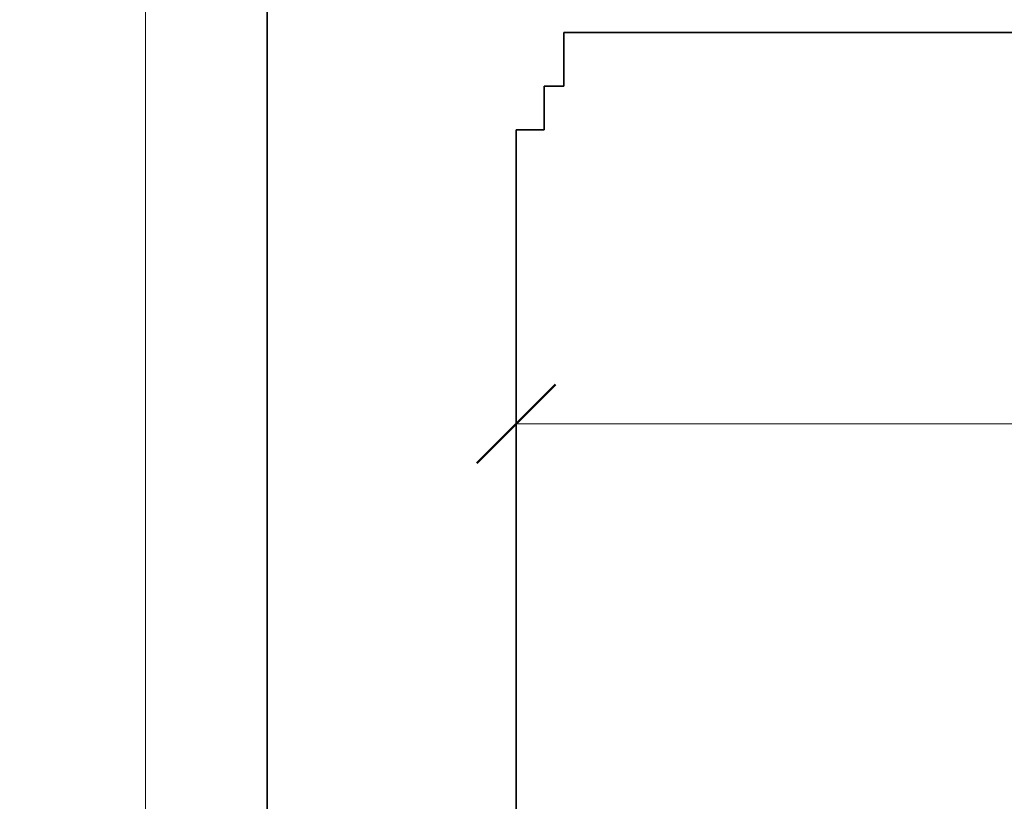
# Model space of a CAD drawing. Header units: metres. Extents: x -8.4 to -0.4, y -17.3 to -5.5.
# Tile 3 of 8: x -8.4 to -5.6, y -15 to -12.8. Entities that reach past the tile are written whole.
import ezdxf

# ---------------------------------------------------------------- set-up
doc = ezdxf.new("R2010")
doc.units = ezdxf.units.M
for name, color, linetype, lineweight in [('A-ANNO-DIMS', 211, 'Continuous', 9), ('A-ANNO-DIMS-75', 211, 'Continuous', 9), ('A-WALL', 113, 'Continuous', 18)]:
    doc.layers.add(name, color=color, linetype=linetype, lineweight=lineweight)
doc.styles.add('Arial', font='arial.ttf', dxfattribs={"height": 0.1875})
doc.dimstyles.new('Diagonal_-_Arial_2_5_mm', dxfattribs={"dimscale": 0.3048, "dimtxt": 0.191299, "dimasz": 0.738189, "dimexe": 0.590551, "dimexo": 0.369094, "dimgap": 0.369094, "dimtad": 1, "dimrnd": 0.01, "dimzin": 0, "dimdsep": 46, "dimtxsty": 'Arial', "dimblk1": 'OBLIQUE', "dimblk2": 'OBLIQUE', "dimsah": 1, "dimcen": 0.09, "dimazin": 0, "dimtfac": 1, "dimtdec": 4, "dimtix": 1, "dimtmove": 0, "dimatfit": 3, "dimfxl": 1, "dimtvp": 1, "dimtfill": 1, "dimtolj": 1, "dimtzin": 0, "dimarcsym": 2})

# ---------------------------------------------------------------- blocks, each defined once
blk = doc.blocks.new('DIMBLOCK2-PRIMERA')
at = {"layer": 'A-ANNO-DIMS-75', "lineweight": 50}
for p, q in [((-8.0493, -6.2618), (-8.1618, -6.1493)), ((-8.0493, -6.2618), (-7.9368, -6.3743)), ((-8.0493, -16.0931), (-8.1618, -15.9806)), ((-8.0493, -16.0931), (-7.9368, -16.2056))]:
    blk.add_line(p, q, dxfattribs=at)
at = {"layer": 'A-ANNO-DIMS-75'}
for p, q in [((-7.8162, -6.2618), (-8.2293, -6.2618)), ((-8.0493, -6.2618), (-8.0493, -16.0931)), ((-8.0493, -6.2618), (-7.8162, -6.2618)), ((-7.8307, -16.0931), (-8.2293, -16.0931)), ((-8.0493, -16.0931), (-7.8307, -16.0931))]:
    blk.add_line(p, q, dxfattribs=at)
at = {"layer": 'A-ANNO-DIMS-75', "color": 0, "insert": (-8.4053, -11.4306), "char_height": 0.1875, "width": 0.607447, "attachment_point": 1, "rotation": 90, "line_spacing_factor": 0.941778, "style": 'Arial', "bg_fill": 3, "box_fill_scale": 1.25, "bg_fill_color": 256, "bg_fill_true_color": 13158600, "bg_fill_transparency": 0}
blk.add_mtext('9.83', dxfattribs=at)
blk = doc.blocks.new('_Oblique')
at = {"color": 0, "linetype": 'ByBlock', "lineweight": -2}
blk.add_line((-0.5, -0.5), (0.5, 0.5), dxfattribs=at)
blk = doc.blocks.new('DIMBLOCK8-PRIMERA')
at = {"layer": 'A-ANNO-DIMS-75', "lineweight": 50}
for p, q in [((-6.9894, -13.97), (-6.8769, -13.8575)), ((-1.23, -13.97), (-1.1175, -13.8575)), ((-6.9894, -13.97), (-7.1019, -14.0825)), ((-1.23, -13.97), (-1.3425, -14.0825))]:
    blk.add_line(p, q, dxfattribs=at)
at = {"layer": 'A-ANNO-DIMS-75'}
for p, q in [((-6.9894, -13.9234), (-6.9894, -14.15)), ((-6.9894, -13.97), (-6.9894, -13.9234)), ((-1.23, -13.9234), (-1.23, -14.15)), ((-1.23, -13.97), (-1.23, -13.9234)), ((-6.9894, -13.97), (-1.23, -13.97))]:
    blk.add_line(p, q, dxfattribs=at)
at = {"layer": 'A-ANNO-DIMS-75', "color": 0, "insert": (-4.3628, -13.6141), "char_height": 0.1875, "width": 0.607447, "attachment_point": 1, "line_spacing_factor": 0.941778, "style": 'Arial', "bg_fill": 3, "box_fill_scale": 1.25, "bg_fill_color": 256, "bg_fill_true_color": 13158600, "bg_fill_transparency": 0}
blk.add_mtext('5.76', dxfattribs=at)

msp = doc.modelspace()

# ---------------------------------------------------------------- linework, layer by layer
at = {"layer": 'A-WALL', "lineweight": 35}
for p, q in [((-7.7012, -6.5066), (-7.7012, -15.8483)), ((-6.8534, -13.0043), (-6.8534, -12.851)), ((-6.8534, -12.851), (-4.867, -12.851)), ((-6.9095, -13.1297), (-6.9095, -13.0043)), ((-6.9095, -13.0043), (-6.8534, -13.0043)), ((-6.9894, -13.1297), (-6.9095, -13.1297)), ((-6.9894, -15.6734), (-6.9894, -13.1297))]:
    msp.add_line(p, q, dxfattribs=at)

# ---------------------------------------------------------------- next in the draw order: dimensions: what is measured, and where the dimension line sits
at = {"layer": 'A-ANNO-DIMS'}
dim = msp.add_linear_dim(base=(-8.0493, -16.0931), p1=(-7.7037, -6.2618), p2=(-7.7182, -16.0931), angle=90, dimstyle='Diagonal_-_Arial_2_5_mm', override={"dimpost": '<>', "dimfxl": 9.831362}, dxfattribs=at)
dim.commit()
dim.dimension.update_dxf_attribs({"geometry": 'DIMBLOCK2-PRIMERA', "text_midpoint": (-8.2576, -11.1775)})
dim = msp.add_linear_dim(base=(-1.23, -13.97), p1=(-6.9894, -13.8109), p2=(-1.23, -13.8109), dimstyle='Diagonal_-_Arial_2_5_mm', override={"dimpost": '<>', "dimfxl": 5.759485}, dxfattribs=at)
dim.commit()
dim.dimension.update_dxf_attribs({"geometry": 'DIMBLOCK8-PRIMERA', "text_midpoint": (-4.1097, -13.7618)})

doc.saveas('drawing.dxf')
